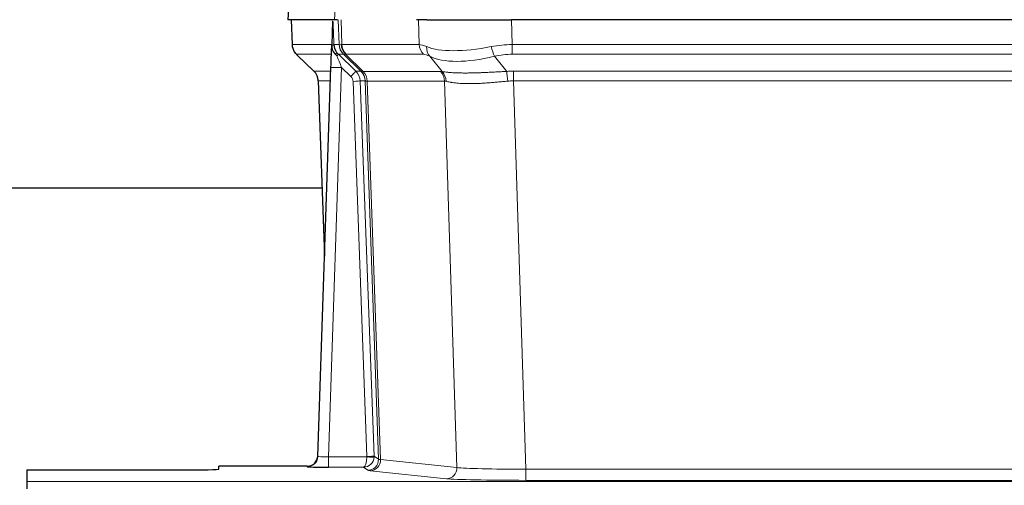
# Model space of a CAD drawing. Header units: inches. Extents: x 0 to 29700, y -16 to 21000.
# Tile 104 of 235: x 3267 to 3544, y 16955 to 17086. Entities that reach past the tile are written whole.
import ezdxf

# ---------------------------------------------------------------- set-up
doc = ezdxf.new("R2010")
doc.units = ezdxf.units.IN
doc.layers.add('1', color=7, linetype='Continuous', true_color=0xffffff)

msp = doc.modelspace()

# ---------------------------------------------------------------- linework, layer by layer
at = {"layer": '1', "color": 2, "linetype": 'Continuous', "lineweight": 25}
for p, q in [((3343.109, 17093.161), (3342.728, 17086.002)), ((3355.863, 17086.002), (3342.745, 17086.002)), ((3343.669, 17086.002), (3343.918, 17078.992)), ((3356.647, 17086.002), (3355.863, 17086.002)), ((3381.797, 17086.002), (3378.902, 17086.002)), ((3381.797, 17086.002), (3405.655, 17086.002)), ((3620.879, 17086.002), (3405.655, 17086.002)), ((3355.283, 17085.571), (3355.056, 17078.841)), ((3355.056, 17078.841), (3355.054, 17078.791)), ((3345.33, 17075.987), (3350.119, 17071.429)), ((3356.915, 17076.27), (3361.842, 17071.52)), ((3351.158, 16963.147), (3354.846, 17072.524)), ((3351.279, 17068.773), (3353.058, 17019.499)), ((3352.424, 17038.623), (3184.184, 17038.623)), ((3351.15, 16963.013), (3351.158, 16963.147)), ((3269.267, 16959.301), (3269.267, 16956.027)), ((3269.267, 16959.301), (3313.267, 16959.301)), ((3348.17, 16960.381), (3323.267, 16960.381)), ((3323.267, 16959.563), (3323.267, 16960.381)), ((3269.267, 16956.027), (3269.267, 16953.958))]:
    msp.add_line(p, q, dxfattribs=at)
at = {"layer": '1', "color": 110, "linetype": 'Continuous', "lineweight": 13}
for p, q in [((3343.125, 17093.159), (3342.745, 17086.002)), ((3355.863, 17086.002), (3356.236, 17093.159)), ((3343.686, 17086.002), (3343.933, 17079.008)), ((3357.132, 17079.008), (3356.889, 17086.002)), ((3357.674, 17086.002), (3357.917, 17079.008)), ((3379.664, 17079.008), (3379.473, 17086.002)), ((3405.655, 17086.002), (3405.846, 17079.008)), ((3343.933, 17079.008), (3355.061, 17079.008)), ((3355.67, 17079.008), (3357.132, 17079.008)), ((3357.917, 17079.008), (3379.664, 17079.008)), ((3405.846, 17076.27), (3405.846, 17079.008)), ((3405.846, 17079.008), (3620.688, 17079.008)), ((3354.971, 17076.27), (3345.152, 17076.27)), ((3345.247, 17076.078), (3350.06, 17071.497)), ((3358.35, 17076.27), (3356.915, 17076.27)), ((3363.279, 17071.514), (3358.388, 17076.258)), ((3358.933, 17076.258), (3363.879, 17071.462)), ((3380.847, 17076.27), (3359.1, 17076.27)), ((3386.117, 17071.394), (3382.623, 17075.712)), ((3400.822, 17075.712), (3404.275, 17071.443)), ((3620.688, 17076.27), (3405.846, 17076.27)), ((3357.844, 17072.527), (3354.15, 16962.986)), ((3360.454, 17070.012), (3357.844, 17072.527)), ((3350.073, 17071.52), (3354.812, 17071.52)), ((3361.842, 17071.52), (3363.254, 17071.52)), ((3363.879, 17071.462), (3385.614, 17071.462)), ((3406.188, 17068.782), (3406.188, 17071.52)), ((3406.188, 17071.52), (3620.346, 17071.52)), ((3354.72, 17068.785), (3351.291, 17068.785)), ((3351.291, 17068.785), (3353.064, 17019.672)), ((3364.956, 16963.082), (3361.065, 17068.644)), ((3363.063, 17068.785), (3366.954, 16963.223)), ((3364.472, 17068.785), (3363.063, 17068.785)), ((3368.183, 16962.326), (3364.472, 17068.785)), ((3365.055, 17068.741), (3368.768, 16962.212)), ((3386.796, 17068.741), (3365.061, 17068.741)), ((3390.253, 16959.965), (3386.796, 17068.741)), ((3406.188, 17068.782), (3409.662, 16959.496)), ((3620.346, 17068.782), (3406.188, 17068.782)), ((3354.15, 16962.986), (3364.955, 16962.986)), ((3354.15, 16962.986), (3354.15, 16960.092)), ((3366.954, 16963.223), (3368.183, 16962.326)), ((3368.768, 16962.212), (3390.253, 16959.965)), ((3348.159, 16960.249), (3348.17, 16960.381)), ((3354.15, 16960.092), (3363.992, 16960.092)), ((3365.186, 16959.22), (3363.992, 16960.092)), ((3387.345, 16956.848), (3365.86, 16959.095)), ((3409.662, 16959.496), (3409.662, 16956.392)), ((3409.662, 16959.496), (3616.872, 16959.496)), ((3269.267, 16956.027), (3757.267, 16956.027)), ((3616.872, 16956.392), (3409.662, 16956.392))]:
    msp.add_line(p, q, dxfattribs=at)
for centre, major_axis, ratio, start_param, end_param in [((3347.929, 17079.148), (0, 4), 0.9993908, 1.6057029, 2.3736478), ((3353.673, 17078.938), (-1.999, -0.077), 0.1036431, 2.3309857, 3.1065184), ((3361.127, 17079.148), (0, 4), 0.9993908, 1.6057029, 2.3736478), ((3384.927, 17056.147), (-27.808, 22.856), 0.0163197, 6.2307105, 6.2626907), ((3361.165, 17079.136), (1.703, 3.619), 0.9971774, 2.0444506, 2.8128075), ((3383.776, 17089.237), (26.658, 10.191), 0.0473724, 3.1922144, 3.3375655), ((3384.927, 17056.147), (-27.661, 22.629), 0.1172119, 6.1415194, 6.1734996), ((3361.63, 17079.136), (-0.603, 3.954), 0.9772749, 1.4578558, 2.2262127), ((3361.796, 17079.148), (0, 4), 0.9702957, 1.6057029, 2.3736478), ((3383.543, 17079.148), (0, 4), 0.9702957, 1.6057029, 2.3736478), ((3406.496, 17056.148), (-27.492, 22.639), 0.1155218, 5.9182109, 6.1390417), ((3385.32, 17078.589), (1.736, 3.604), 0.8689501, 2.008197, 2.795133), ((3405.593, 17089.237), (26.677, 8.186), 0.3267204, 3.5164364, 4.4002733), ((3406.496, 17056.148), (-26.983, 1.545), 0.8452785, 4.7847941, 5.0056249), ((3400.822, 17078.589), (-0.881, 3.902), 0.2224052, 1.5615969, 2.3485329), ((3368.967, 17053.27), (-23.826, 22.997), 0.016839, 6.265741, 6.3949638), ((3354.94, 17075.486), (-1.583, -1.222), 0.0276319, 2.3426468, 3.1139303), ((3355.527, 17074.831), (-1.388, -1.44), 0.0242285, 2.3413968, 3.1173399), ((3357.844, 17072.597), (-1.856, 4.567), 0.0053314, 0.7881854, 1.5839148), ((3359.692, 17079.148), (-3.533, 1.889), 0.9978056, 1.1483147, 1.294815), ((3382.149, 17053.27), (-23.81, 22.996), 0.0168486, 6.2337622, 6.2657424), ((3383.776, 17089.237), (25.449, 12.923), 0.0600246, 3.1865743, 3.3319254), ((3382.23, 17053.27), (-23.636, 22.829), 0.1185163, 6.1610868, 6.193067), ((3403.799, 17053.27), (-23.46, 22.829), 0.1194803, 5.9401815, 6.1610123), ((3405.593, 17089.237), (25.873, 10.634), 0.4068526, 3.4799804, 4.3638173), ((3406.496, 17053.27), (-16.721, 16.271), 0.9721633, 5.4982631, 5.7190939), ((3357.844, 17072.423), (2.998, -0.101), 0.0348797, 1.5719726, 3.1427689), ((3374.941, 17047.503), (-24.879, 24.014), 0.016827, 6.2657537, 6.3097783), ((3347.296, 17068.643), (0, -4), 0.9993908, 1.606401, 2.3736478), ((3360.454, 17070.082), (-1.388, -1.44), 0.0242285, 1.5456675, 3.1173399), ((3359.065, 17068.573), (-1.703, 1.052), 0.998638, 3.7311375, 4.4983842), ((3359.065, 17068.643), (-2.83, 2.828), 0.9993905, 3.9625957, 4.7298425), ((3360.477, 17068.643), (0, -4), 0.9993908, 1.606401, 2.3736478), ((3388.091, 17047.503), (-24.847, 24.013), 0.0168511, 6.2432973, 6.2657507), ((3360.502, 17068.637), (-1.442, -3.731), 0.998056, 1.9750302, 2.7420583), ((3361.177, 17068.584), (-0.019, -4), 0.9702844, 1.6145674, 2.378208), ((3361.183, 17068.584), (0, -4), 0.9702957, 1.6100662, 2.3736478), ((3382.918, 17068.584), (0, -4), 0.9702957, 1.6100662, 2.3736478), ((3409.679, 17047.353), (-24.592, 23.931), 0.1189226, 6.0865623, 6.1615802), ((3383.421, 17068.517), (-0.926, -3.891), 0.9457602, 1.8333412, 2.5978993), ((3406.978, 17047.52), (-17.528, 16.98), 0.9676454, 5.4983407, 5.5781882), ((3404.275, 17068.566), (0.32, -3.987), 0.0824896, 1.6016287, 2.3703401), ((3361.065, 17068.714), (-1.999, -0.074), 0.0348758, 1.5695108, 3.106687), ((3385.315, 17044.625), (-20.849, 24.157), 0.0182435, 6.2485255, 6.2709786), ((3406.983, 17044.475), (-20.559, 24.143), 0.1188179, 6.1116391, 6.1866571), ((3406.978, 17044.642), (-2.819, 24.028), 0.8253154, 6.1813941, 6.2612416), ((3348.159, 16963.248), (-2.991, 0.235), 0.9996552, 1.6492063, 3.1415821), ((3354.163, 16963.248), (3.005, 0.103), 0.0869619, 3.134501, 4.7052973), ((3363.992, 16963.091), (0.028, 3), 0.3214645, 3.1707908, 4.6805006), ((3363.992, 16963.091), (0.98, 2.84), 0.9849493, 3.4786225, 4.9883323), ((3363.957, 16963.047), (-0.606, 0.798), 0.9977278, 4.003304, 4.0990695), ((3364.955, 16963.056), (1.997, -0.118), 0.0348391, 4.7144422, 6.2458161), ((3364.956, 16963.152), (1.999, 0.074), 0.0348758, 4.7111034, 6.2482796), ((3365.186, 16962.219), (-1.769, -2.423), 0.9990158, 0.6312732, 2.2367485), ((3365.86, 16962.094), (-0.312, -2.984), 0.969741, 0.1074293, 1.71115), ((3363.957, 16963.117), (-0.383, 2.976), 0.9995815, 4.5240897, 4.6198552), ((3388.185, 16962.24), (-20.016, 0.105), 0.0266879, 0.0359631, 0.2452873), ((3388.185, 16959.241), (-23.014, 0), 0.0261612, 0.0358052, 0.2451294), ((3387.345, 16959.847), (-0.312, -2.984), 0.969741, 0.1074293, 1.71115), ((3409.668, 16959.994), (-20.013, 0.095), 0.0248544, 0.2452138, 1.5705958), ((3409.668, 16956.995), (23.012, 0), 0.0261647, 3.3867297, 4.7121117)]:
    msp.add_ellipse(centre, major_axis=major_axis, ratio=ratio, start_param=start_param, end_param=end_param, dxfattribs=at)
at = {"layer": '1', "color": 2, "linetype": 'Continuous', "lineweight": 25}
for centre, major_axis, ratio, start_param, end_param in [((3354.846, 17072.698), (0.227, 6.726), 0.0008736, 4.686473, 5.8457525), ((3347.283, 17068.62), (3.886, 0.947), 0.998973, 6.0801535, 6.8477658), ((3372.164, 17044.626), (-20.882, 24.158), 0.0154016, 6.2674704, 6.311495), ((3348.17, 16963.385), (0.15, 3), 0.998739, 3.1914798, 4.7286497), ((3313.267, 16959.563), (-10, 0), 0.0261859, 1.5707963, 3.1415927), ((3354.163, 16960.249), (6.003, 0), 0.0262109, 3.1395311, 4.7103274)]:
    msp.add_ellipse(centre, major_axis=major_axis, ratio=ratio, start_param=start_param, end_param=end_param, dxfattribs=at)
msp.add_open_spline([(3355.283, 17085.571), (3355.32, 17085.575), (3355.378, 17085.582), (3355.403, 17085.59), (3355.406, 17085.594)], degree=3, dxfattribs=at)
at = {"layer": '1', "color": 110, "linetype": 'Continuous', "lineweight": 13}
for points, knots in [([(3355.406, 17085.594), (3355.412, 17085.458), (3355.418, 17085.323), (3355.43, 17085.051), (3355.435, 17084.915), (3355.452, 17084.507), (3355.464, 17084.234), (3355.486, 17083.687), (3355.497, 17083.413), (3355.519, 17082.864), (3355.53, 17082.59), (3355.552, 17082.04), (3355.563, 17081.765), (3355.584, 17081.214), (3355.595, 17080.939), (3355.628, 17080.112), (3355.649, 17079.56), (3355.67, 17079.008)], [0, 0, 0, 0, 0.0625, 0.0625, 0.125, 0.125, 0.25, 0.25, 0.375, 0.375, 0.5, 0.5, 0.625, 0.625, 0.75, 0.75, 1, 1, 1, 1]), ([(3386.117, 17071.394), (3386.262, 17071.374), (3386.426, 17071.351), (3386.791, 17071.305), (3386.992, 17071.281), (3387.266, 17071.251), (3387.322, 17071.245), (3387.436, 17071.233), (3387.495, 17071.227), (3387.672, 17071.209), (3387.795, 17071.197), (3388.175, 17071.164), (3388.444, 17071.142), (3389.014, 17071.103), (3389.316, 17071.085), (3389.95, 17071.053), (3390.283, 17071.04), (3390.808, 17071.024), (3390.987, 17071.019), (3391.262, 17071.013), (3391.354, 17071.011), (3391.495, 17071.009), (3391.542, 17071.008), (3391.637, 17071.006), (3392.064, 17071), (3392.505, 17070.998), (3393.312, 17071), (3394.141, 17071.008), (3395.013, 17071.028), (3395.907, 17071.053), (3396.365, 17071.068), (3396.952, 17071.091), (3397.07, 17071.095), (3397.308, 17071.105), (3397.427, 17071.11), (3397.786, 17071.125), (3398.027, 17071.135), (3398.752, 17071.168), (3399.24, 17071.192), (3400.224, 17071.241), (3400.72, 17071.267), (3401.721, 17071.319), (3402.226, 17071.345), (3403.244, 17071.396), (3403.757, 17071.42), (3404.275, 17071.443)], [0, 0, 0, 0, 0.0625, 0.0625, 0.125, 0.125, 0.140625, 0.140625, 0.15625, 0.15625, 0.1875, 0.1875, 0.25, 0.25, 0.3125, 0.3125, 0.375, 0.375, 0.40625, 0.40625, 0.421875, 0.421875, 0.4296875, 0.4296875, 0.4375, 0.5, 0.5, 0.5625, 0.625, 0.625, 0.6875, 0.6875, 0.703125, 0.703125, 0.71875, 0.71875, 0.75, 0.75, 0.8125, 0.8125, 0.875, 0.875, 0.9375, 0.9375, 1, 1, 1, 1]), ([(3365.055, 17068.741), (3364.904, 17068.741), (3364.782, 17068.743), (3364.595, 17068.757), (3364.529, 17068.767), (3364.493, 17068.781)], [0, 0, 0, 0, 0.5, 0.5, 1, 1, 1, 1]), ([(3404.594, 17068.715), (3404.105, 17068.671), (3403.621, 17068.626), (3402.662, 17068.537), (3402.186, 17068.493), (3401.244, 17068.407), (3400.777, 17068.366), (3399.852, 17068.288), (3399.394, 17068.252), (3398.712, 17068.202), (3398.486, 17068.186), (3398.148, 17068.163), (3398.036, 17068.156), (3397.813, 17068.142), (3397.702, 17068.135), (3397.151, 17068.102), (3396.719, 17068.08), (3395.876, 17068.043), (3395.052, 17068.015), (3394.266, 17068.005), (3393.499, 17068.003), (3393.126, 17068.007), (3392.716, 17068.017), (3392.671, 17068.018), (3392.581, 17068.02), (3392.536, 17068.021), (3392.401, 17068.025), (3392.135, 17068.034), (3391.878, 17068.045), (3391.373, 17068.071), (3391.051, 17068.092), (3390.434, 17068.142), (3390.14, 17068.17), (3389.579, 17068.234), (3389.313, 17068.269), (3388.935, 17068.325), (3388.813, 17068.344), (3388.634, 17068.374), (3388.576, 17068.384), (3388.461, 17068.405), (3388.404, 17068.415), (3388.127, 17068.467), (3387.921, 17068.51), (3387.543, 17068.596), (3387.371, 17068.639), (3387.215, 17068.681)], [0, 0, 0, 0, 0.0625, 0.0625, 0.125, 0.125, 0.1875, 0.1875, 0.25, 0.25, 0.28125, 0.28125, 0.296875, 0.296875, 0.3125, 0.3125, 0.375, 0.375, 0.4375, 0.5, 0.5, 0.5625, 0.5625, 0.5703125, 0.5703125, 0.578125, 0.578125, 0.59375, 0.625, 0.625, 0.6875, 0.6875, 0.75, 0.75, 0.8125, 0.8125, 0.84375, 0.84375, 0.859375, 0.859375, 0.875, 0.875, 0.9375, 0.9375, 1, 1, 1, 1])]:
    msp.add_open_spline(points, degree=3, knots=knots, dxfattribs=at)
at = {"layer": '1', "color": 2, "linetype": 'Continuous', "lineweight": 25}
for points, knots in [([(3343.93, 17078.956), (3343.928, 17078.924), (3343.906, 17078.596), (3344.053, 17078.033), (3344.294, 17077.39), (3344.537, 17076.963), (3344.709, 17076.709), (3344.808, 17076.573), (3344.85, 17076.522)], [0, 0, 0, 0, 0.0267984, 0.2769207, 0.4859555, 0.6569382, 0.8419831, 1, 1, 1, 1]), ([(3355.054, 17078.791), (3355.05, 17078.671), (3355.053, 17078.433), (3355.078, 17078.199), (3355.106, 17078.026), (3355.116, 17077.969), (3355.135, 17077.883), (3355.142, 17077.854), (3355.156, 17077.798), (3355.163, 17077.769), (3355.202, 17077.63), (3355.239, 17077.521), (3355.324, 17077.311), (3355.373, 17077.209), (3355.443, 17077.086), (3355.457, 17077.062), (3355.486, 17077.013), (3355.501, 17076.989), (3355.547, 17076.917), (3355.58, 17076.871), (3355.647, 17076.78), (3355.682, 17076.736), (3355.754, 17076.649), (3355.792, 17076.607), (3355.85, 17076.544), (3355.869, 17076.523), (3355.909, 17076.481), (3355.929, 17076.46), (3355.969, 17076.418), (3355.989, 17076.397), (3356.029, 17076.353), (3356.049, 17076.331), (3356.068, 17076.307)], [0, 0, 0, 0, 0.125, 0.25, 0.25, 0.3125, 0.3125, 0.34375, 0.34375, 0.375, 0.375, 0.5, 0.5, 0.625, 0.625, 0.65625, 0.65625, 0.6875, 0.6875, 0.75, 0.75, 0.8125, 0.8125, 0.875, 0.875, 0.90625, 0.90625, 0.9375, 0.9375, 0.96875, 0.96875, 1, 1, 1, 1]), ([(3355.67, 17079.008), (3355.672, 17078.954), (3355.676, 17078.9), (3355.685, 17078.793), (3355.69, 17078.741), (3355.71, 17078.584), (3355.727, 17078.482), (3355.768, 17078.282), (3355.792, 17078.184), (3355.849, 17077.989), (3355.88, 17077.893), (3355.934, 17077.75), (3355.952, 17077.702), (3355.992, 17077.608), (3356.012, 17077.56), (3356.077, 17077.421), (3356.123, 17077.329), (3356.224, 17077.147), (3356.278, 17077.058), (3356.394, 17076.881), (3356.456, 17076.793), (3356.524, 17076.707)], [0, 0, 0, 0, 0.0625, 0.0625, 0.125, 0.125, 0.25, 0.25, 0.375, 0.375, 0.5, 0.5, 0.5625, 0.5625, 0.625, 0.625, 0.75, 0.75, 0.875, 0.875, 1, 1, 1, 1]), ([(3356.068, 17076.307), (3356.139, 17076.22), (3356.212, 17076.135), (3356.324, 17076.011), (3356.362, 17075.97), (3356.44, 17075.89), (3356.479, 17075.85), (3356.519, 17075.81)], [0, 0, 0, 0, 0.5, 0.5, 0.75, 0.75, 1, 1, 1, 1])]:
    msp.add_open_spline(points, degree=3, knots=knots, dxfattribs=at)
at = {"layer": '1', "color": 110, "linetype": 'Continuous', "lineweight": 13}
msp.add_open_spline([(3363.279, 17071.514), (3363.314, 17071.503), (3363.449, 17071.482), (3363.711, 17071.468), (3363.874, 17071.462)], degree=3, dxfattribs=at)
for points, weights in [([(3363.874, 17071.462), (3363.877, 17071.462), (3363.879, 17071.462)], [0.500000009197, 0.499999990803, 0.500000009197]), ([(3365.061, 17068.741), (3365.058, 17068.741), (3365.055, 17068.741)], [0.500000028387, 0.499999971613, 0.500000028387])]:
    msp.add_rational_spline(points, weights, degree=2, dxfattribs=at)

doc.saveas('drawing.dxf')
